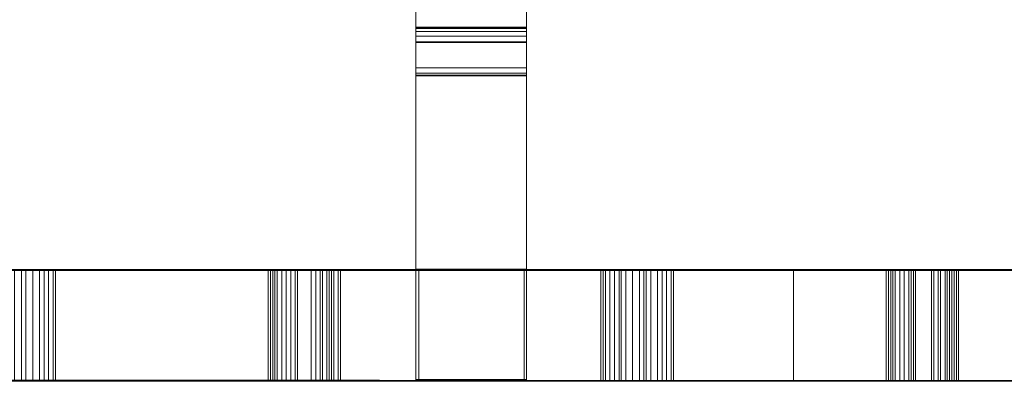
# Model space of a CAD drawing. Header units: millimetres. Extents: x -211 to 218, y -248 to 286.
# Tile 11 of 214: x -154 to -101, y -248 to -229. Entities that reach past the tile are written whole.
import ezdxf

# ---------------------------------------------------------------- set-up
doc = ezdxf.new("R2010")
doc.units = ezdxf.units.MM
doc.header["$LTSCALE"] = 25.4
doc.layers.add('None', color=7, linetype='Continuous', lineweight=9)

msp = doc.modelspace()

# ---------------------------------------------------------------- linework, layer by layer
at = {"layer": 'None', "color": 7, "linetype": 'Continuous', "lineweight": 9}
for points, invisible_edges in [([(-210.111, -227.495, -415.48), (-209.927, -229.64, -415.091), (-115.275, -147.597, -7.923), (-115.459, -145.449, -8.313)], 10), ([(-82.373, -146.222, -15.848), (-82.426, -146.816, -15.717), (-177.281, -231.147, -422.376), (-177.214, -230.393, -422.544)], 10), ([(-82.373, -146.222, -15.848), (-177.214, -230.393, -422.544), (-177.133, -229.473, -422.748)], 9), ([(-177.133, -229.473, -422.748), (-177.026, -228.265, -423.016), (-82.373, -146.222, -15.848)], 10), ([(-82.426, -146.816, -15.717), (-82.628, -149.105, -15.208), (-177.281, -231.147, -422.376)], 10), ([(-115.094, -148.289, -7.826), (-115.275, -147.597, -7.923), (-209.927, -229.64, -415.091), (-209.743, -230.342, -414.992)], 10), ([(-209.743, -230.342, -414.992), (-209.183, -232.48, -414.692), (-114.53, -150.438, -7.524), (-115.094, -148.289, -7.826)], 10), ([(-82.628, -149.105, -15.208), (-82.753, -149.564, -15.087), (-178.032, -233.918, -421.643), (-177.848, -233.238, -421.823)], 10), ([(-177.848, -233.238, -421.823), (-177.281, -231.147, -422.376), (-82.628, -149.105, -15.208)], 10), ([(-82.753, -149.564, -15.087), (-83.379, -151.876, -14.475), (-178.032, -233.918, -421.643)], 10), ([(-114.444, -150.629, -7.505), (-114.53, -150.438, -7.524), (-209.183, -232.48, -414.692)], 10), ([(-114.27, -151.012, -7.468), (-114.444, -150.629, -7.505), (-209.183, -232.48, -414.692), (-208.916, -233.07, -414.635)], 10), ([(-208.916, -233.07, -414.635), (-207.965, -235.169, -414.433), (-113.312, -153.127, -7.265), (-114.27, -151.012, -7.468)], 10), ([(-83.379, -151.876, -14.475), (-83.428, -151.977, -14.444), (-179.256, -236.494, -420.84), (-178.992, -235.938, -421.013)], 10), ([(-179.256, -236.494, -420.84), (-83.428, -151.977, -14.444), (-83.55, -152.235, -14.363)], 9), ([(-83.55, -152.235, -14.363), (-84.603, -154.452, -13.672), (-179.256, -236.494, -420.84)], 10), ([(-178.992, -235.938, -421.013), (-178.032, -233.918, -421.643), (-83.379, -151.876, -14.475)], 10), ([(-113.025, -153.553, -7.246), (-113.312, -153.127, -7.265), (-207.965, -235.169, -414.433), (-207.664, -235.616, -414.413)], 10), ([(-207.664, -235.616, -414.413), (-206.31, -237.625, -414.323), (-111.658, -155.583, -7.155), (-113.025, -153.553, -7.246)], 10), ([(-84.603, -154.452, -13.672), (-86.263, -156.755, -12.822), (-180.916, -238.797, -419.99), (-180.624, -238.392, -420.139)], 10), ([(-180.624, -238.392, -420.139), (-179.256, -236.494, -420.84), (-84.603, -154.452, -13.672)], 10), ([(-111.396, -155.859, -7.16), (-111.658, -155.583, -7.155), (-206.31, -237.625, -414.323), (-206.027, -237.923, -414.329)], 10), ([(-206.027, -237.923, -414.329), (-204.27, -239.773, -414.364), (-109.617, -157.731, -7.196), (-111.396, -155.859, -7.16)], 10), ([(-86.504, -156.985, -12.719), (-88.309, -158.715, -11.951), (-182.961, -240.757, -419.12), (-182.694, -240.501, -419.233)], 10), ([(-182.694, -240.501, -419.233), (-181.208, -239.077, -419.866), (-86.504, -156.985, -12.719)], 10), ([(-181.208, -239.077, -419.866), (-180.916, -238.797, -419.99), (-86.263, -156.755, -12.822), (-86.504, -156.985, -12.719)], 10), ([(-109.617, -157.731, -7.196), (-204.27, -239.773, -414.364), (-201.905, -241.549, -414.556), (-107.252, -159.506, -7.388)], 5), ([(-182.961, -240.757, -419.12), (-88.309, -158.715, -11.951), (-93.325, -162.894, -28.047)], 11), ([(-107.144, -159.562, -7.402), (-107.252, -159.506, -7.388), (-201.905, -241.549, -414.556), (-201.757, -241.625, -414.575)], 10), ([(-106.344, -159.974, -7.505), (-107.144, -159.562, -7.402), (-201.757, -241.625, -414.575)], 10), ([(-201.757, -241.625, -414.575), (-199.288, -242.897, -414.893), (-104.635, -160.855, -7.725), (-106.344, -159.974, -7.505)], 10), ([(-104.611, -160.862, -7.729), (-104.635, -160.855, -7.725), (-199.288, -242.897, -414.893)], 10), ([(-101.877, -161.725, -8.191), (-104.611, -160.862, -7.729), (-199.288, -242.897, -414.893)], 10), ([(-199.288, -242.897, -414.893), (-196.498, -243.778, -415.364), (-101.845, -161.735, -8.196), (-101.877, -161.725, -8.191)], 10), ([(-99.325, -162.387, -10.319), (-101.845, -161.735, -8.196), (-196.498, -243.778, -415.364)], 11), ([(-196.498, -243.778, -415.364), (-196.472, -243.781, -415.369), (-99.325, -162.387, -10.319)], 10), ([(-196.472, -243.781, -415.369), (-193.62, -244.164, -415.955), (-99.325, -162.387, -10.319)], 10), ([(-99.325, -164.706, -23.367), (-99.325, -162.387, -10.319), (-193.62, -244.164, -415.955)], 10), ([(-93.325, -162.894, -28.047), (-185.33, -242.314, -418.255), (-182.961, -240.757, -419.12)], 9), ([(-93.325, -162.894, -28.047), (-94.583, -163.657, -27.887), (-185.33, -242.314, -418.255)], 10), ([(-94.583, -163.657, -27.887), (-97.336, -164.879, -27.629), (-187.95, -243.42, -417.423), (-187.826, -243.368, -417.463)], 10), ([(-187.826, -243.368, -417.463), (-185.33, -242.314, -418.255), (-94.583, -163.657, -27.887)], 10), ([(-193.62, -244.164, -415.955), (-190.741, -244.043, -416.649), (-99.325, -164.706, -23.367)], 10), ([(-99.325, -165.442, -27.51), (-99.325, -164.706, -23.367), (-190.741, -244.043, -416.649)], 10), ([(-190.686, -244.031, -416.664), (-97.336, -164.879, -27.629), (-99.325, -165.442, -27.51)], 9), ([(-190.686, -244.031, -416.664), (-189.595, -243.788, -416.967), (-97.336, -164.879, -27.629)], 10), ([(-189.595, -243.788, -416.967), (-187.95, -243.42, -417.423), (-97.336, -164.879, -27.629)], 10), ([(-99.325, -165.442, -27.51), (-190.741, -244.043, -416.649), (-190.686, -244.031, -416.664)], 9), ([(-132.762, -226.736, 4.536), (-132.762, -231.28, 11.069), (-132.762, -212.996, 12.741)], 10), ([(-132.762, -212.996, 12.741), (-132.762, -242.248, 26.168), (-132.762, -218.7, 25.388)], 9), ([(-132.762, -231.28, 11.069), (-132.762, -231.582, 11.124), (-132.762, -242.248, 26.168), (-132.762, -212.996, 12.741)], 14), ([(-126.762, -212.996, 12.741), (-126.762, -231.28, 11.069), (-126.762, -226.736, 4.536)], 9), ([(-126.762, -212.996, 12.741), (-126.762, -242.248, 26.168), (-126.762, -231.582, 11.124), (-126.762, -231.28, 11.069)], 11), ([(-126.762, -218.7, 25.388), (-126.762, -242.248, 26.168), (-126.762, -212.996, 12.741)], 10), ([(-132.762, -229.88, 4.47), (-132.762, -229.092, 5.287), (-132.762, -229.142, 4.982), (-132.762, -229.314, 4.713)], 9), ([(-132.762, -229.88, 4.47), (-132.762, -229.164, 5.596), (-132.762, -229.092, 5.287)], 9), ([(-132.762, -229.88, 4.47), (-132.762, -231.677, 10.742), (-132.762, -229.164, 5.596)], 9), ([(-132.762, -229.314, 4.713), (-132.762, -229.571, 4.534), (-132.762, -229.88, 4.47)], 8), ([(-126.762, -229.314, 4.713), (-126.762, -229.142, 4.982), (-126.762, -229.092, 5.287), (-126.762, -229.88, 4.47)], 12), ([(-126.762, -229.092, 5.287), (-126.762, -229.164, 5.596), (-126.762, -229.88, 4.47)], 10), ([(-126.762, -229.164, 5.596), (-126.762, -231.677, 10.742), (-126.762, -229.88, 4.47)], 10), ([(-126.762, -229.88, 4.47), (-126.762, -229.571, 4.534), (-126.762, -229.314, 4.713)], 8), ([(-132.762, -229.88, 4.47), (-132.762, -229.914, 4.47), (-132.762, -231.677, 10.742)], 10), ([(-132.762, -229.914, 4.47), (-132.762, -242.194, 5.838), (-132.762, -231.677, 10.742)], 10), ([(-126.762, -231.677, 10.742), (-126.762, -229.914, 4.47), (-126.762, -229.88, 4.47)], 9), ([(-126.762, -231.677, 10.742), (-126.762, -242.194, 5.838), (-126.762, -229.914, 4.47)], 9), ([(-132.762, -231.582, 11.124), (-132.762, -231.722, 10.854), (-132.762, -242.236, 21.375), (-132.762, -242.248, 26.168)], 10), ([(-126.762, -242.248, 26.168), (-126.762, -242.236, 21.375), (-126.762, -231.722, 10.854), (-126.762, -231.582, 11.124)], 10), ([(-132.762, -231.722, 10.854), (-132.762, -231.677, 10.742), (-132.762, -242.194, 5.838), (-132.762, -242.209, 11.444)], 10), ([(-132.762, -242.209, 11.444), (-132.762, -242.236, 21.375), (-132.762, -231.722, 10.854)], 11), ([(-126.762, -242.209, 11.444), (-126.762, -242.194, 5.838), (-126.762, -231.677, 10.742), (-126.762, -231.722, 10.854)], 10), ([(-126.762, -231.722, 10.854), (-126.762, -242.236, 21.375), (-126.762, -242.209, 11.444)], 11), ([(-153.843, -242.23, 18.406), (-154.455, -242.23, 18.406), (-158.253, -242.209, 26.277), (-146.496, -242.209, 26.248)], 10), ([(-146.496, -242.209, 26.248), (-158.253, -242.209, 26.277), (-158.253, -248.209, 26.293), (-146.496, -248.209, 26.263)], 10), ([(-154.271, -242.24, 14.426), (-154.087, -242.241, 14.365), (-152.618, -242.263, 5.916), (-158.253, -242.262, 5.967)], 10), ([(-158.253, -242.262, 5.967), (-152.618, -242.263, 5.916), (-152.618, -248.263, 5.932), (-158.253, -248.262, 5.983)], 8), ([(-154.271, -248.24, 14.442), (-154.087, -248.24, 14.381), (-154.087, -242.241, 14.365), (-154.271, -242.24, 14.426)], 8), ([(-152.618, -242.263, 5.916), (-154.087, -242.241, 14.365), (-153.965, -242.24, 14.426)], 9), ([(-153.965, -242.24, 14.426), (-154.087, -242.241, 14.365), (-154.087, -248.24, 14.381), (-153.965, -248.24, 14.442)], 8), ([(-146.496, -242.24, 14.426), (-153.965, -242.24, 14.426), (-153.843, -242.24, 14.488), (-153.475, -242.24, 14.61)], 9), ([(-153.965, -242.24, 14.426), (-146.496, -242.24, 14.426), (-146.496, -242.263, 5.898), (-152.618, -242.263, 5.916)], 11), ([(-153.965, -248.24, 14.442), (-153.843, -248.24, 14.503), (-153.843, -242.24, 14.488), (-153.965, -242.24, 14.426)], 8), ([(-153.475, -242.23, 18.283), (-153.843, -242.23, 18.406), (-146.496, -242.209, 26.248)], 10), ([(-146.496, -242.209, 26.248), (-153.108, -242.231, 18.161), (-153.475, -242.23, 18.283)], 9), ([(-153.475, -242.24, 14.61), (-153.108, -242.24, 14.732), (-146.496, -242.24, 14.426)], 10), ([(-152.863, -242.231, 17.916), (-153.108, -242.231, 18.161), (-146.496, -242.209, 26.248)], 10), ([(-146.496, -242.24, 14.426), (-153.108, -242.24, 14.732), (-152.618, -242.238, 15.222)], 9), ([(-146.496, -242.209, 26.248), (-152.618, -242.232, 17.671), (-152.863, -242.231, 17.916)], 9), ([(-152.373, -242.233, 17.304), (-152.618, -242.232, 17.671), (-146.496, -242.209, 26.248)], 10), ([(-152.618, -242.238, 15.222), (-152.373, -242.237, 15.59), (-146.496, -242.24, 14.426)], 10), ([(-146.496, -248.263, 5.914), (-152.618, -248.263, 5.932), (-152.618, -242.263, 5.916), (-146.496, -242.263, 5.898)], 8), ([(-146.496, -242.209, 26.248), (-146.496, -242.24, 14.426), (-152.251, -242.233, 17.059), (-152.373, -242.233, 17.304)], 11), ([(-152.373, -242.237, 15.59), (-152.251, -242.236, 15.957), (-146.496, -242.24, 14.426)], 10), ([(-152.251, -242.236, 15.957), (-152.251, -242.233, 17.059), (-146.496, -242.24, 14.426)], 10), ([(-146.496, -242.209, 26.248), (-139.761, -242.231, 18.161), (-140.006, -242.231, 17.916)], 9), ([(-146.496, -242.209, 26.248), (-140.496, -242.233, 17.304), (-140.619, -242.234, 16.936)], 9), ([(-140.006, -242.231, 17.916), (-140.251, -242.232, 17.671), (-146.496, -242.209, 26.248)], 10), ([(-146.496, -242.209, 26.248), (-139.149, -242.23, 18.406), (-139.517, -242.23, 18.283)], 9), ([(-140.251, -242.232, 17.671), (-140.496, -242.233, 17.304), (-146.496, -242.209, 26.248)], 10), ([(-146.496, -242.209, 26.248), (-134.71, -242.209, 26.219), (-138.415, -242.23, 18.406), (-139.149, -242.23, 18.406)], 10), ([(-139.517, -242.23, 18.283), (-139.761, -242.231, 18.161), (-146.496, -242.209, 26.248)], 10), ([(-140.619, -242.234, 16.936), (-140.741, -242.234, 16.691), (-146.496, -242.24, 14.426), (-146.496, -242.209, 26.248)], 14), ([(-146.496, -248.209, 26.263), (-134.71, -248.209, 26.234), (-134.71, -242.209, 26.219), (-146.496, -242.209, 26.248)], 10), ([(-146.496, -242.24, 14.426), (-140.741, -242.234, 16.691), (-140.741, -242.235, 16.324)], 9), ([(-146.496, -242.24, 14.426), (-140.741, -242.235, 16.324), (-140.619, -242.237, 15.834)], 9), ([(-140.619, -242.237, 15.834), (-140.496, -242.237, 15.59), (-140.374, -242.238, 15.222), (-146.496, -242.24, 14.426)], 12), ([(-146.496, -242.24, 14.426), (-140.374, -242.238, 15.222), (-140.006, -242.239, 14.977), (-139.517, -242.24, 14.61)], 9), ([(-134.71, -242.24, 14.426), (-146.496, -242.24, 14.426), (-139.272, -242.24, 14.488), (-138.17, -242.24, 14.488)], 11), ([(-139.517, -242.24, 14.61), (-139.272, -242.24, 14.488), (-146.496, -242.24, 14.426)], 10), ([(-146.496, -242.263, 5.898), (-146.496, -242.24, 14.426), (-134.71, -242.24, 14.426), (-134.71, -242.263, 5.862)], 7), ([(-134.71, -248.263, 5.878), (-146.496, -248.263, 5.914), (-146.496, -242.263, 5.898), (-134.71, -242.263, 5.862)], 10), ([(-137.925, -242.23, 18.283), (-138.415, -242.23, 18.406), (-134.71, -242.209, 26.219)], 10), ([(-134.71, -242.24, 14.426), (-138.17, -242.24, 14.488), (-137.803, -242.24, 14.61)], 9), ([(-137.558, -242.231, 18.038), (-137.925, -242.23, 18.283), (-134.71, -242.209, 26.219)], 10), ([(-134.71, -242.24, 14.426), (-137.803, -242.24, 14.61), (-137.435, -242.239, 14.855)], 9), ([(-137.313, -242.232, 17.794), (-137.558, -242.231, 18.038), (-134.71, -242.209, 26.219)], 10), ([(-134.71, -242.24, 14.426), (-137.435, -242.239, 14.855), (-137.19, -242.239, 15.1)], 9), ([(-134.71, -242.209, 26.219), (-136.823, -242.233, 17.181), (-137.313, -242.232, 17.794)], 11), ([(-136.823, -242.233, 17.181), (-137.19, -242.232, 17.549), (-137.313, -242.232, 17.794)], 8), ([(-137.19, -242.239, 15.1), (-136.945, -242.238, 15.467), (-134.71, -242.24, 14.426)], 10), ([(-136.945, -242.238, 15.467), (-136.823, -242.237, 15.834), (-134.71, -242.24, 14.426)], 10), ([(-136.823, -242.237, 15.834), (-136.823, -242.233, 17.181), (-134.71, -242.209, 26.219), (-134.71, -242.24, 14.426)], 14), ([(-126.898, -242.222, 21.344), (-132.598, -242.222, 21.344), (-134.71, -242.209, 26.219), (-124.82, -242.21, 26.194)], 10), ([(-132.598, -242.222, 21.344), (-132.598, -242.24, 14.426), (-134.71, -242.24, 14.426), (-134.71, -242.209, 26.219)], 14), ([(-124.82, -242.21, 26.194), (-134.71, -242.209, 26.219), (-134.71, -248.209, 26.234), (-124.82, -248.21, 26.21)], 10), ([(-134.71, -242.263, 5.862), (-134.71, -242.24, 14.426), (-132.598, -242.24, 14.426), (-132.598, -242.248, 11.427)], 11), ([(-124.82, -242.263, 5.832), (-134.71, -242.263, 5.862), (-132.598, -242.248, 11.427), (-126.898, -242.248, 11.427)], 10), ([(-134.71, -242.263, 5.862), (-124.82, -242.263, 5.832), (-124.82, -248.263, 5.848), (-134.71, -248.263, 5.878)], 10), ([(-132.762, -242.209, 11.444), (-132.762, -248.167, 11.429), (-132.762, -248.194, 21.36), (-132.762, -242.236, 21.375)], 8), ([(-132.598, -242.24, 14.426), (-132.598, -242.222, 21.344), (-132.598, -248.222, 21.36), (-132.598, -248.24, 14.442)], 8), ([(-132.598, -248.24, 14.442), (-132.598, -248.248, 11.442), (-132.598, -242.248, 11.427), (-132.598, -242.24, 14.426)], 8), ([(-124.82, -242.21, 26.194), (-124.82, -242.24, 14.426), (-126.898, -242.24, 14.426), (-126.898, -242.222, 21.344)], 11), ([(-126.898, -248.24, 14.442), (-126.898, -248.222, 21.36), (-126.898, -242.222, 21.344), (-126.898, -242.24, 14.426)], 8), ([(-126.898, -242.248, 11.427), (-126.898, -242.24, 14.426), (-124.82, -242.24, 14.426), (-124.82, -242.263, 5.832)], 14), ([(-126.898, -242.24, 14.426), (-126.898, -242.248, 11.427), (-126.898, -248.248, 11.442), (-126.898, -248.24, 14.442)], 8), ([(-126.762, -242.236, 21.375), (-126.762, -248.194, 21.36), (-126.762, -248.167, 11.429), (-126.762, -242.209, 11.444)], 8), ([(-124.82, -242.21, 26.194), (-121.762, -242.231, 18.161), (-122.007, -242.231, 17.916)], 9), ([(-120.416, -242.23, 18.406), (-121.028, -242.23, 18.406), (-124.82, -242.21, 26.194), (-113.069, -242.21, 26.165)], 10), ([(-122.007, -242.231, 17.916), (-122.252, -242.232, 17.671), (-124.82, -242.21, 26.194)], 10), ([(-121.028, -242.23, 18.406), (-121.762, -242.231, 18.161), (-124.82, -242.21, 26.194)], 10), ([(-124.82, -242.24, 14.426), (-124.82, -242.21, 26.194), (-122.742, -242.234, 16.814), (-122.742, -242.236, 15.957)], 11), ([(-122.252, -242.232, 17.671), (-122.497, -242.233, 17.181), (-122.619, -242.233, 17.059), (-124.82, -242.21, 26.194)], 12), ([(-122.619, -242.233, 17.059), (-122.619, -242.234, 16.814), (-122.742, -242.234, 16.814), (-124.82, -242.21, 26.194)], 12), ([(-124.82, -248.21, 26.21), (-113.069, -248.21, 26.181), (-113.069, -242.21, 26.165), (-124.82, -242.21, 26.194)], 10), ([(-124.82, -242.24, 14.426), (-122.742, -242.236, 15.957), (-122.497, -242.237, 15.59), (-122.252, -242.239, 15.1)], 9), ([(-124.82, -242.24, 14.426), (-122.252, -242.239, 15.1), (-121.762, -242.24, 14.732), (-121.64, -242.24, 14.61)], 9), ([(-113.069, -242.263, 5.796), (-124.82, -242.263, 5.832), (-120.66, -242.241, 14.365), (-120.477, -242.24, 14.426)], 10), ([(-124.82, -242.263, 5.832), (-124.82, -242.24, 14.426), (-120.844, -242.24, 14.426), (-120.66, -242.241, 14.365)], 11), ([(-121.64, -242.24, 14.61), (-121.395, -242.24, 14.488), (-124.82, -242.24, 14.426)], 10), ([(-121.395, -242.24, 14.488), (-121.028, -242.24, 14.488), (-120.844, -242.24, 14.426), (-124.82, -242.24, 14.426)], 12), ([(-124.82, -242.263, 5.832), (-113.069, -242.263, 5.796), (-113.069, -248.263, 5.812), (-124.82, -248.263, 5.848)], 10), ([(-120.844, -242.24, 14.426), (-121.028, -242.24, 14.488), (-121.028, -248.24, 14.503), (-120.844, -248.24, 14.442)], 8), ([(-120.844, -248.24, 14.442), (-120.66, -248.24, 14.381), (-120.66, -242.241, 14.365), (-120.844, -242.24, 14.426)], 8), ([(-120.477, -242.24, 14.426), (-120.66, -242.241, 14.365), (-120.66, -248.24, 14.381), (-120.477, -248.24, 14.442)], 8), ([(-113.069, -242.24, 14.426), (-120.477, -242.24, 14.426), (-120.293, -242.24, 14.488)], 9), ([(-120.477, -242.24, 14.426), (-113.069, -242.24, 14.426), (-113.069, -242.263, 5.796)], 11), ([(-120.477, -248.24, 14.442), (-120.293, -248.24, 14.503), (-120.293, -242.24, 14.488), (-120.477, -242.24, 14.426)], 8), ([(-120.048, -242.23, 18.283), (-120.416, -242.23, 18.406), (-113.069, -242.21, 26.165)], 10), ([(-120.293, -242.24, 14.488), (-120.048, -242.24, 14.61), (-119.681, -242.24, 14.732), (-113.069, -242.24, 14.426)], 12), ([(-113.069, -242.21, 26.165), (-119.681, -242.231, 18.161), (-120.048, -242.23, 18.283)], 9), ([(-119.436, -242.231, 17.916), (-119.681, -242.231, 18.161), (-113.069, -242.21, 26.165)], 10), ([(-113.069, -242.24, 14.426), (-119.681, -242.24, 14.732), (-119.191, -242.238, 15.222)], 9), ([(-113.069, -242.21, 26.165), (-119.191, -242.232, 17.671), (-119.436, -242.231, 17.916)], 9), ([(-118.946, -242.233, 17.304), (-119.191, -242.232, 17.671), (-113.069, -242.21, 26.165)], 10), ([(-119.191, -242.238, 15.222), (-118.946, -242.237, 15.59), (-113.069, -242.24, 14.426)], 10), ([(-113.069, -242.21, 26.165), (-113.069, -242.24, 14.426), (-118.823, -242.233, 17.059), (-118.946, -242.233, 17.304)], 11), ([(-118.946, -242.237, 15.59), (-118.823, -242.236, 15.957), (-113.069, -242.24, 14.426)], 10), ([(-118.823, -242.236, 15.957), (-118.823, -242.233, 17.059), (-113.069, -242.24, 14.426)], 10), ([(-113.069, -242.21, 26.165), (-106.334, -242.231, 18.161), (-106.579, -242.231, 17.916)], 9), ([(-113.069, -242.21, 26.165), (-107.069, -242.233, 17.304), (-107.191, -242.234, 16.936)], 9), ([(-106.579, -242.231, 17.916), (-106.824, -242.232, 17.671), (-113.069, -242.21, 26.165)], 10), ([(-106.824, -242.232, 17.671), (-107.069, -242.233, 17.304), (-113.069, -242.21, 26.165)], 10), ([(-113.069, -242.21, 26.165), (-105.722, -242.23, 18.406), (-105.967, -242.23, 18.283), (-106.334, -242.231, 18.161)], 9), ([(-107.191, -242.234, 16.936), (-107.314, -242.234, 16.691), (-113.069, -242.24, 14.426), (-113.069, -242.21, 26.165)], 14), ([(-113.069, -242.21, 26.165), (-101.28, -242.21, 26.136), (-104.865, -242.23, 18.406), (-105.722, -242.23, 18.406)], 10), ([(-101.28, -242.21, 26.136), (-113.069, -242.21, 26.165), (-113.069, -248.21, 26.181), (-101.28, -248.21, 26.151)], 10), ([(-113.069, -242.24, 14.426), (-107.314, -242.234, 16.691), (-107.314, -242.235, 16.324)], 9), ([(-113.069, -242.24, 14.426), (-107.314, -242.235, 16.324), (-107.191, -242.237, 15.834)], 9), ([(-107.191, -242.237, 15.834), (-107.069, -242.237, 15.59), (-106.946, -242.238, 15.222), (-113.069, -242.24, 14.426)], 12), ([(-113.069, -242.24, 14.426), (-106.946, -242.238, 15.222), (-106.579, -242.239, 14.977), (-106.089, -242.24, 14.61)], 9), ([(-101.28, -242.24, 14.426), (-113.069, -242.24, 14.426), (-105.844, -242.24, 14.488), (-104.743, -242.24, 14.488)], 11), ([(-106.089, -242.24, 14.61), (-105.844, -242.24, 14.488), (-113.069, -242.24, 14.426)], 10), ([(-113.069, -242.24, 14.426), (-101.28, -242.24, 14.426), (-101.28, -242.263, 5.726), (-112.334, -242.263, 5.794)], 11), ([(-112.334, -242.263, 5.794), (-113.069, -242.263, 5.796), (-113.069, -242.24, 14.426)], 10), ([(-113.069, -242.263, 5.796), (-112.334, -242.263, 5.794), (-112.334, -248.263, 5.81), (-113.069, -248.263, 5.812)], 8), ([(-101.28, -248.263, 5.741), (-112.334, -248.263, 5.81), (-112.334, -242.263, 5.794), (-101.28, -242.263, 5.726)], 8), ([(-104.498, -242.23, 18.283), (-104.865, -242.23, 18.406), (-101.28, -242.21, 26.136)], 10), ([(-101.28, -242.24, 14.426), (-104.743, -242.24, 14.488), (-104.375, -242.24, 14.61)], 9), ([(-104.13, -242.231, 18.038), (-104.498, -242.23, 18.283), (-101.28, -242.21, 26.136)], 10), ([(-101.28, -242.24, 14.426), (-104.375, -242.24, 14.61), (-104.008, -242.239, 14.855)], 9), ([(-103.885, -242.232, 17.794), (-104.13, -242.231, 18.038), (-101.28, -242.21, 26.136)], 10), ([(-101.28, -242.24, 14.426), (-104.008, -242.239, 14.855), (-103.763, -242.239, 15.1)], 9), ([(-101.28, -242.21, 26.136), (-103.64, -242.232, 17.549), (-103.885, -242.232, 17.794)], 9), ([(-103.763, -242.239, 15.1), (-103.518, -242.238, 15.467), (-101.28, -242.24, 14.426)], 10), ([(-101.28, -242.21, 26.136), (-103.395, -242.233, 17.181), (-103.64, -242.232, 17.549)], 11), ([(-103.395, -242.233, 17.181), (-103.518, -242.233, 17.304), (-103.64, -242.232, 17.549)], 8), ([(-103.518, -242.238, 15.467), (-103.395, -242.237, 15.834), (-101.28, -242.24, 14.426)], 10), ([(-103.395, -242.237, 15.834), (-103.395, -242.233, 17.181), (-101.28, -242.21, 26.136), (-101.28, -242.24, 14.426)], 14), ([(-101.28, -242.21, 26.136), (-91.39, -242.21, 26.111), (-93.465, -242.222, 21.344), (-99.165, -242.222, 21.344)], 10), ([(-99.165, -242.222, 21.344), (-99.165, -242.24, 14.426), (-101.28, -242.24, 14.426), (-101.28, -242.21, 26.136)], 14), ([(-101.28, -248.21, 26.151), (-91.39, -248.21, 26.127), (-91.39, -242.21, 26.111), (-101.28, -242.21, 26.136)], 10), ([(-101.28, -242.263, 5.726), (-101.28, -242.24, 14.426), (-99.165, -242.24, 14.426), (-99.165, -242.248, 11.427)], 11), ([(-99.165, -242.248, 11.427), (-93.465, -242.248, 11.427), (-91.39, -242.263, 5.664), (-101.28, -242.263, 5.726)], 10), ([(-91.39, -248.263, 5.68), (-101.28, -248.263, 5.741), (-101.28, -242.263, 5.726), (-91.39, -242.263, 5.664)], 10), ([(-146.496, -248.209, 26.263), (-158.253, -248.209, 26.293), (-154.455, -248.23, 18.421), (-153.843, -248.23, 18.421)], 10), ([(-158.253, -248.262, 5.983), (-152.618, -248.263, 5.932), (-154.087, -248.24, 14.381), (-154.271, -248.24, 14.442)], 10), ([(-153.965, -248.24, 14.442), (-154.087, -248.24, 14.381), (-152.618, -248.263, 5.932)], 10), ([(-152.618, -248.263, 5.932), (-146.496, -248.263, 5.914), (-146.496, -248.24, 14.442), (-153.965, -248.24, 14.442)], 14), ([(-153.475, -248.24, 14.626), (-153.843, -248.24, 14.503), (-153.965, -248.24, 14.442), (-146.496, -248.24, 14.442)], 12), ([(-146.496, -248.209, 26.263), (-153.843, -248.23, 18.421), (-153.475, -248.23, 18.299)], 9), ([(-153.475, -248.23, 18.299), (-153.108, -248.231, 18.177), (-146.496, -248.209, 26.263)], 10), ([(-146.496, -248.24, 14.442), (-153.108, -248.24, 14.748), (-153.475, -248.24, 14.626)], 9), ([(-146.496, -248.209, 26.263), (-153.108, -248.231, 18.177), (-152.863, -248.231, 17.932)], 9), ([(-152.618, -248.238, 15.238), (-153.108, -248.24, 14.748), (-146.496, -248.24, 14.442)], 10), ([(-152.863, -248.231, 17.932), (-152.618, -248.232, 17.687), (-146.496, -248.209, 26.263)], 10), ([(-146.496, -248.209, 26.263), (-152.618, -248.232, 17.687), (-152.373, -248.233, 17.319)], 9), ([(-146.496, -248.24, 14.442), (-152.373, -248.237, 15.605), (-152.618, -248.238, 15.238)], 9), ([(-152.373, -248.233, 17.319), (-152.251, -248.233, 17.075), (-146.496, -248.24, 14.442), (-146.496, -248.209, 26.263)], 14), ([(-146.496, -248.24, 14.442), (-152.251, -248.236, 15.973), (-152.373, -248.237, 15.605)], 9), ([(-146.496, -248.24, 14.442), (-152.251, -248.233, 17.075), (-152.251, -248.236, 15.973)], 9), ([(-146.496, -248.209, 26.263), (-140.251, -248.232, 17.687), (-140.006, -248.231, 17.932)], 9), ([(-134.71, -248.209, 26.234), (-146.496, -248.209, 26.263), (-139.149, -248.23, 18.421), (-138.415, -248.23, 18.421)], 10), ([(-146.496, -248.209, 26.263), (-139.761, -248.231, 18.177), (-139.517, -248.23, 18.299)], 9), ([(-146.496, -248.209, 26.263), (-140.496, -248.233, 17.319), (-140.251, -248.232, 17.687)], 9), ([(-146.496, -248.209, 26.263), (-146.496, -248.24, 14.442), (-140.741, -248.234, 16.707), (-140.619, -248.234, 16.952)], 11), ([(-139.517, -248.23, 18.299), (-139.149, -248.23, 18.421), (-146.496, -248.209, 26.263)], 10), ([(-140.619, -248.234, 16.952), (-140.496, -248.233, 17.319), (-146.496, -248.209, 26.263)], 10), ([(-140.006, -248.231, 17.932), (-139.761, -248.231, 18.177), (-146.496, -248.209, 26.263)], 10), ([(-140.741, -248.235, 16.34), (-140.741, -248.234, 16.707), (-146.496, -248.24, 14.442)], 10), ([(-140.619, -248.237, 15.85), (-140.741, -248.235, 16.34), (-146.496, -248.24, 14.442)], 10), ([(-146.496, -248.24, 14.442), (-140.374, -248.238, 15.238), (-140.496, -248.237, 15.605), (-140.619, -248.237, 15.85)], 9), ([(-139.517, -248.24, 14.626), (-140.006, -248.239, 14.993), (-140.374, -248.238, 15.238), (-146.496, -248.24, 14.442)], 12), ([(-146.496, -248.24, 14.442), (-139.272, -248.24, 14.503), (-139.517, -248.24, 14.626)], 9), ([(-146.496, -248.24, 14.442), (-134.71, -248.24, 14.442), (-138.17, -248.24, 14.503), (-139.272, -248.24, 14.503)], 11), ([(-134.71, -248.263, 5.878), (-134.71, -248.24, 14.442), (-146.496, -248.24, 14.442), (-146.496, -248.263, 5.914)], 7), ([(-138.415, -248.23, 18.421), (-137.925, -248.23, 18.299), (-134.71, -248.209, 26.234)], 10), ([(-137.803, -248.24, 14.626), (-138.17, -248.24, 14.503), (-134.71, -248.24, 14.442)], 10), ([(-134.71, -248.209, 26.234), (-137.925, -248.23, 18.299), (-137.558, -248.231, 18.054)], 9), ([(-137.435, -248.239, 14.871), (-137.803, -248.24, 14.626), (-134.71, -248.24, 14.442)], 10), ([(-137.558, -248.231, 18.054), (-137.313, -248.232, 17.809), (-134.71, -248.209, 26.234)], 10), ([(-137.19, -248.239, 15.116), (-137.435, -248.239, 14.871), (-134.71, -248.24, 14.442)], 10), ([(-137.313, -248.232, 17.809), (-137.19, -248.232, 17.564), (-136.823, -248.233, 17.197), (-134.71, -248.209, 26.234)], 12), ([(-134.71, -248.24, 14.442), (-136.945, -248.238, 15.483), (-137.19, -248.239, 15.116)], 9), ([(-134.71, -248.24, 14.442), (-136.823, -248.237, 15.85), (-136.945, -248.238, 15.483)], 9), ([(-134.71, -248.24, 14.442), (-134.71, -248.209, 26.234), (-136.823, -248.233, 17.197), (-136.823, -248.237, 15.85)], 11), ([(-124.82, -248.21, 26.21), (-134.71, -248.209, 26.234), (-132.598, -248.222, 21.36), (-126.898, -248.222, 21.36)], 10), ([(-134.71, -248.209, 26.234), (-134.71, -248.24, 14.442), (-132.598, -248.24, 14.442), (-132.598, -248.222, 21.36)], 11), ([(-132.598, -248.248, 11.442), (-132.598, -248.24, 14.442), (-134.71, -248.24, 14.442), (-134.71, -248.263, 5.878)], 14), ([(-126.898, -248.248, 11.442), (-132.598, -248.248, 11.442), (-134.71, -248.263, 5.878), (-124.82, -248.263, 5.848)], 10), ([(-126.898, -248.222, 21.36), (-126.898, -248.24, 14.442), (-124.82, -248.24, 14.442), (-124.82, -248.21, 26.21)], 14), ([(-124.82, -248.263, 5.848), (-124.82, -248.24, 14.442), (-126.898, -248.24, 14.442), (-126.898, -248.248, 11.442)], 11), ([(-113.069, -248.21, 26.181), (-124.82, -248.21, 26.21), (-121.028, -248.23, 18.421), (-120.416, -248.23, 18.421)], 10), ([(-124.82, -248.21, 26.21), (-121.762, -248.231, 18.177), (-121.028, -248.23, 18.421)], 9), ([(-124.82, -248.21, 26.21), (-122.252, -248.232, 17.687), (-122.007, -248.231, 17.932)], 9), ([(-124.82, -248.21, 26.21), (-122.619, -248.233, 17.075), (-122.497, -248.233, 17.197), (-122.252, -248.232, 17.687)], 9), ([(-122.007, -248.231, 17.932), (-121.762, -248.231, 18.177), (-124.82, -248.21, 26.21)], 10), ([(-124.82, -248.21, 26.21), (-122.742, -248.234, 16.83), (-122.619, -248.234, 16.83), (-122.619, -248.233, 17.075)], 9), ([(-122.742, -248.236, 15.973), (-122.742, -248.234, 16.83), (-124.82, -248.21, 26.21), (-124.82, -248.24, 14.442)], 14), ([(-122.252, -248.239, 15.116), (-122.497, -248.237, 15.605), (-122.742, -248.236, 15.973), (-124.82, -248.24, 14.442)], 12), ([(-121.64, -248.24, 14.626), (-121.762, -248.24, 14.748), (-122.252, -248.239, 15.116), (-124.82, -248.24, 14.442)], 12), ([(-120.477, -248.24, 14.442), (-120.66, -248.24, 14.381), (-124.82, -248.263, 5.848), (-113.069, -248.263, 5.812)], 10), ([(-124.82, -248.24, 14.442), (-121.395, -248.24, 14.503), (-121.64, -248.24, 14.626)], 9), ([(-124.82, -248.24, 14.442), (-120.844, -248.24, 14.442), (-121.028, -248.24, 14.503), (-121.395, -248.24, 14.503)], 9), ([(-120.66, -248.24, 14.381), (-120.844, -248.24, 14.442), (-124.82, -248.24, 14.442), (-124.82, -248.263, 5.848)], 14), ([(-113.069, -248.263, 5.812), (-113.069, -248.24, 14.442), (-120.477, -248.24, 14.442)], 11), ([(-120.293, -248.24, 14.503), (-120.477, -248.24, 14.442), (-113.069, -248.24, 14.442)], 10), ([(-113.069, -248.21, 26.181), (-120.416, -248.23, 18.421), (-120.048, -248.23, 18.299)], 9), ([(-113.069, -248.24, 14.442), (-119.681, -248.24, 14.748), (-120.048, -248.24, 14.626), (-120.293, -248.24, 14.503)], 9), ([(-120.048, -248.23, 18.299), (-119.681, -248.231, 18.177), (-113.069, -248.21, 26.181)], 10), ([(-113.069, -248.21, 26.181), (-119.681, -248.231, 18.177), (-119.436, -248.231, 17.932)], 9), ([(-119.191, -248.238, 15.238), (-119.681, -248.24, 14.748), (-113.069, -248.24, 14.442)], 10), ([(-119.436, -248.231, 17.932), (-119.191, -248.232, 17.687), (-113.069, -248.21, 26.181)], 10), ([(-113.069, -248.21, 26.181), (-119.191, -248.232, 17.687), (-118.946, -248.233, 17.319)], 9), ([(-113.069, -248.24, 14.442), (-118.946, -248.237, 15.605), (-119.191, -248.238, 15.238)], 9), ([(-118.946, -248.233, 17.319), (-118.823, -248.233, 17.075), (-113.069, -248.24, 14.442), (-113.069, -248.21, 26.181)], 14), ([(-113.069, -248.24, 14.442), (-118.823, -248.236, 15.973), (-118.946, -248.237, 15.605)], 9), ([(-113.069, -248.24, 14.442), (-118.823, -248.233, 17.075), (-118.823, -248.236, 15.973)], 9), ([(-113.069, -248.21, 26.181), (-106.824, -248.232, 17.687), (-106.579, -248.231, 17.932)], 9), ([(-113.069, -248.21, 26.181), (-107.069, -248.233, 17.319), (-106.824, -248.232, 17.687)], 9), ([(-113.069, -248.21, 26.181), (-113.069, -248.24, 14.442), (-107.314, -248.234, 16.707), (-107.191, -248.234, 16.952)], 11), ([(-107.191, -248.234, 16.952), (-107.069, -248.233, 17.319), (-113.069, -248.21, 26.181)], 10), ([(-101.28, -248.21, 26.151), (-113.069, -248.21, 26.181), (-105.722, -248.23, 18.421), (-104.865, -248.23, 18.421)], 10), ([(-106.579, -248.231, 17.932), (-106.334, -248.231, 18.177), (-113.069, -248.21, 26.181)], 10), ([(-106.334, -248.231, 18.177), (-105.967, -248.23, 18.299), (-105.722, -248.23, 18.421), (-113.069, -248.21, 26.181)], 12), ([(-107.314, -248.235, 16.34), (-107.314, -248.234, 16.707), (-113.069, -248.24, 14.442)], 10), ([(-107.191, -248.237, 15.85), (-107.314, -248.235, 16.34), (-113.069, -248.24, 14.442)], 10), ([(-113.069, -248.24, 14.442), (-106.946, -248.238, 15.238), (-107.069, -248.237, 15.605), (-107.191, -248.237, 15.85)], 9), ([(-106.089, -248.24, 14.626), (-106.579, -248.239, 14.993), (-106.946, -248.238, 15.238), (-113.069, -248.24, 14.442)], 12), ([(-113.069, -248.24, 14.442), (-113.069, -248.263, 5.812), (-112.334, -248.263, 5.81)], 9), ([(-113.069, -248.24, 14.442), (-105.844, -248.24, 14.503), (-106.089, -248.24, 14.626)], 9), ([(-113.069, -248.24, 14.442), (-101.28, -248.24, 14.442), (-104.743, -248.24, 14.503), (-105.844, -248.24, 14.503)], 11), ([(-112.334, -248.263, 5.81), (-101.28, -248.263, 5.741), (-101.28, -248.24, 14.442), (-113.069, -248.24, 14.442)], 14), ([(-101.28, -248.21, 26.151), (-104.865, -248.23, 18.421), (-104.498, -248.23, 18.299)], 9), ([(-104.375, -248.24, 14.626), (-104.743, -248.24, 14.503), (-101.28, -248.24, 14.442)], 10), ([(-101.28, -248.21, 26.151), (-104.498, -248.23, 18.299), (-104.13, -248.231, 18.054)], 9), ([(-104.008, -248.239, 14.871), (-104.375, -248.24, 14.626), (-101.28, -248.24, 14.442)], 10), ([(-101.28, -248.21, 26.151), (-104.13, -248.231, 18.054), (-103.885, -248.232, 17.809)], 9), ([(-103.763, -248.239, 15.116), (-104.008, -248.239, 14.871), (-101.28, -248.24, 14.442)], 10), ([(-103.885, -248.232, 17.809), (-103.64, -248.232, 17.564), (-101.28, -248.21, 26.151)], 10), ([(-101.28, -248.24, 14.442), (-103.518, -248.238, 15.483), (-103.763, -248.239, 15.116)], 9), ([(-103.64, -248.232, 17.564), (-103.518, -248.233, 17.319), (-103.395, -248.233, 17.197), (-101.28, -248.21, 26.151)], 12), ([(-101.28, -248.24, 14.442), (-103.395, -248.237, 15.85), (-103.518, -248.238, 15.483)], 9), ([(-101.28, -248.24, 14.442), (-101.28, -248.21, 26.151), (-103.395, -248.233, 17.197), (-103.395, -248.237, 15.85)], 11), ([(-101.28, -248.21, 26.151), (-101.28, -248.24, 14.442), (-99.165, -248.24, 14.442), (-99.165, -248.222, 21.36)], 11), ([(-99.165, -248.222, 21.36), (-93.465, -248.222, 21.36), (-91.39, -248.21, 26.127), (-101.28, -248.21, 26.151)], 10), ([(-99.165, -248.248, 11.442), (-99.165, -248.24, 14.442), (-101.28, -248.24, 14.442), (-101.28, -248.263, 5.741)], 14), ([(-101.28, -248.263, 5.741), (-91.39, -248.263, 5.68), (-93.465, -248.248, 11.442), (-99.165, -248.248, 11.442)], 10)]:
    msp.add_3dface(points, dxfattribs=dict(at, invisible_edges=invisible_edges))
for points in [[(-132.762, -242.248, 26.168), (-126.762, -242.248, 26.168), (-126.762, -218.7, 25.388), (-132.762, -218.7, 25.388)], [(-132.762, -226.736, 4.536), (-126.762, -226.736, 4.536), (-126.762, -231.28, 11.069), (-132.762, -231.28, 11.069)], [(-132.762, -229.092, 5.287), (-126.762, -229.092, 5.287), (-126.762, -229.142, 4.982), (-132.762, -229.142, 4.982)], [(-132.762, -229.164, 5.596), (-126.762, -229.164, 5.596), (-126.762, -229.092, 5.287), (-132.762, -229.092, 5.287)], [(-132.762, -229.142, 4.982), (-126.762, -229.142, 4.982), (-126.762, -229.314, 4.713), (-132.762, -229.314, 4.713)], [(-132.762, -231.677, 10.742), (-126.762, -231.677, 10.742), (-126.762, -229.164, 5.596), (-132.762, -229.164, 5.596)], [(-132.762, -229.314, 4.713), (-126.762, -229.314, 4.713), (-126.762, -229.571, 4.534), (-132.762, -229.571, 4.534)], [(-132.762, -229.571, 4.534), (-126.762, -229.571, 4.534), (-126.762, -229.88, 4.47), (-132.762, -229.88, 4.47)], [(-132.762, -229.88, 4.47), (-126.762, -229.88, 4.47), (-126.762, -229.914, 4.47), (-132.762, -229.914, 4.47)], [(-132.762, -229.914, 4.47), (-126.762, -229.914, 4.47), (-126.762, -242.194, 5.838), (-132.762, -242.194, 5.838)], [(-132.762, -231.28, 11.069), (-126.762, -231.28, 11.069), (-126.762, -231.582, 11.124), (-132.762, -231.582, 11.124)], [(-132.762, -231.582, 11.124), (-126.762, -231.582, 11.124), (-126.762, -231.722, 10.854), (-132.762, -231.722, 10.854)], [(-132.762, -231.722, 10.854), (-126.762, -231.722, 10.854), (-126.762, -231.677, 10.742), (-132.762, -231.677, 10.742)], [(-153.843, -242.23, 18.406), (-153.843, -248.23, 18.421), (-154.455, -248.23, 18.421), (-154.455, -242.23, 18.406)], [(-153.475, -242.23, 18.283), (-153.475, -248.23, 18.299), (-153.843, -248.23, 18.421), (-153.843, -242.23, 18.406)], [(-153.843, -242.24, 14.488), (-153.843, -248.24, 14.503), (-153.475, -248.24, 14.626), (-153.475, -242.24, 14.61)], [(-153.108, -242.231, 18.161), (-153.108, -248.231, 18.177), (-153.475, -248.23, 18.299), (-153.475, -242.23, 18.283)], [(-153.475, -242.24, 14.61), (-153.475, -248.24, 14.626), (-153.108, -248.24, 14.748), (-153.108, -242.24, 14.732)], [(-152.863, -242.231, 17.916), (-152.863, -248.231, 17.932), (-153.108, -248.231, 18.177), (-153.108, -242.231, 18.161)], [(-153.108, -242.24, 14.732), (-153.108, -248.24, 14.748), (-152.618, -248.238, 15.238), (-152.618, -242.238, 15.222)], [(-152.618, -242.232, 17.671), (-152.618, -248.232, 17.687), (-152.863, -248.231, 17.932), (-152.863, -242.231, 17.916)], [(-152.373, -242.233, 17.304), (-152.373, -248.233, 17.319), (-152.618, -248.232, 17.687), (-152.618, -242.232, 17.671)], [(-152.618, -242.238, 15.222), (-152.618, -248.238, 15.238), (-152.373, -248.237, 15.605), (-152.373, -242.237, 15.59)], [(-152.251, -242.233, 17.059), (-152.251, -248.233, 17.075), (-152.373, -248.233, 17.319), (-152.373, -242.233, 17.304)], [(-152.373, -242.237, 15.59), (-152.373, -248.237, 15.605), (-152.251, -248.236, 15.973), (-152.251, -242.236, 15.957)], [(-152.251, -242.236, 15.957), (-152.251, -248.236, 15.973), (-152.251, -248.233, 17.075), (-152.251, -242.233, 17.059)], [(-140.619, -242.234, 16.936), (-140.619, -248.234, 16.952), (-140.741, -248.234, 16.707), (-140.741, -242.234, 16.691)], [(-140.741, -242.234, 16.691), (-140.741, -248.234, 16.707), (-140.741, -248.235, 16.34), (-140.741, -242.235, 16.324)], [(-140.741, -242.235, 16.324), (-140.741, -248.235, 16.34), (-140.619, -248.237, 15.85), (-140.619, -242.237, 15.834)], [(-140.496, -242.233, 17.304), (-140.496, -248.233, 17.319), (-140.619, -248.234, 16.952), (-140.619, -242.234, 16.936)], [(-140.619, -242.237, 15.834), (-140.619, -248.237, 15.85), (-140.496, -248.237, 15.605), (-140.496, -242.237, 15.59)], [(-140.251, -242.232, 17.671), (-140.251, -248.232, 17.687), (-140.496, -248.233, 17.319), (-140.496, -242.233, 17.304)], [(-140.496, -242.237, 15.59), (-140.496, -248.237, 15.605), (-140.374, -248.238, 15.238), (-140.374, -242.238, 15.222)], [(-140.374, -242.238, 15.222), (-140.374, -248.238, 15.238), (-140.006, -248.239, 14.993), (-140.006, -242.239, 14.977)], [(-140.006, -242.231, 17.916), (-140.006, -248.231, 17.932), (-140.251, -248.232, 17.687), (-140.251, -242.232, 17.671)], [(-139.761, -242.231, 18.161), (-139.761, -248.231, 18.177), (-140.006, -248.231, 17.932), (-140.006, -242.231, 17.916)], [(-140.006, -242.239, 14.977), (-140.006, -248.239, 14.993), (-139.517, -248.24, 14.626), (-139.517, -242.24, 14.61)], [(-139.517, -242.23, 18.283), (-139.517, -248.23, 18.299), (-139.761, -248.231, 18.177), (-139.761, -242.231, 18.161)], [(-139.149, -242.23, 18.406), (-139.149, -248.23, 18.421), (-139.517, -248.23, 18.299), (-139.517, -242.23, 18.283)], [(-139.517, -242.24, 14.61), (-139.517, -248.24, 14.626), (-139.272, -248.24, 14.503), (-139.272, -242.24, 14.488)], [(-139.272, -242.24, 14.488), (-139.272, -248.24, 14.503), (-138.17, -248.24, 14.503), (-138.17, -242.24, 14.488)], [(-138.415, -242.23, 18.406), (-138.415, -248.23, 18.421), (-139.149, -248.23, 18.421), (-139.149, -242.23, 18.406)], [(-137.925, -242.23, 18.283), (-137.925, -248.23, 18.299), (-138.415, -248.23, 18.421), (-138.415, -242.23, 18.406)], [(-138.17, -242.24, 14.488), (-138.17, -248.24, 14.503), (-137.803, -248.24, 14.626), (-137.803, -242.24, 14.61)], [(-137.558, -242.231, 18.038), (-137.558, -248.231, 18.054), (-137.925, -248.23, 18.299), (-137.925, -242.23, 18.283)], [(-137.803, -242.24, 14.61), (-137.803, -248.24, 14.626), (-137.435, -248.239, 14.871), (-137.435, -242.239, 14.855)], [(-137.313, -242.232, 17.794), (-137.313, -248.232, 17.809), (-137.558, -248.231, 18.054), (-137.558, -242.231, 18.038)], [(-137.435, -242.239, 14.855), (-137.435, -248.239, 14.871), (-137.19, -248.239, 15.116), (-137.19, -242.239, 15.1)], [(-137.19, -242.232, 17.549), (-137.19, -248.232, 17.564), (-137.313, -248.232, 17.809), (-137.313, -242.232, 17.794)], [(-136.823, -242.233, 17.181), (-136.823, -248.233, 17.197), (-137.19, -248.232, 17.564), (-137.19, -242.232, 17.549)], [(-137.19, -242.239, 15.1), (-137.19, -248.239, 15.116), (-136.945, -248.238, 15.483), (-136.945, -242.238, 15.467)], [(-136.945, -242.238, 15.467), (-136.945, -248.238, 15.483), (-136.823, -248.237, 15.85), (-136.823, -242.237, 15.834)], [(-136.823, -242.237, 15.834), (-136.823, -248.237, 15.85), (-136.823, -248.233, 17.197), (-136.823, -242.233, 17.181)], [(-132.762, -242.194, 5.838), (-126.762, -242.194, 5.838), (-126.762, -242.209, 11.444), (-132.762, -242.209, 11.444)], [(-132.762, -242.209, 11.444), (-126.762, -242.209, 11.444), (-126.762, -248.167, 11.429), (-132.762, -248.167, 11.429)], [(-132.762, -242.236, 21.375), (-126.762, -242.236, 21.375), (-126.762, -242.248, 26.168), (-132.762, -242.248, 26.168)], [(-132.762, -248.194, 21.36), (-126.762, -248.194, 21.36), (-126.762, -242.236, 21.375), (-132.762, -242.236, 21.375)], [(-126.898, -242.222, 21.344), (-126.898, -248.222, 21.36), (-132.598, -248.222, 21.36), (-132.598, -242.222, 21.344)], [(-132.598, -242.248, 11.427), (-132.598, -248.248, 11.442), (-126.898, -248.248, 11.442), (-126.898, -242.248, 11.427)], [(-122.619, -242.234, 16.814), (-122.619, -248.234, 16.83), (-122.742, -248.234, 16.83), (-122.742, -242.234, 16.814)], [(-122.742, -242.234, 16.814), (-122.742, -248.234, 16.83), (-122.742, -248.236, 15.973), (-122.742, -242.236, 15.957)], [(-122.742, -242.236, 15.957), (-122.742, -248.236, 15.973), (-122.497, -248.237, 15.605), (-122.497, -242.237, 15.59)], [(-122.497, -242.233, 17.181), (-122.497, -248.233, 17.197), (-122.619, -248.233, 17.075), (-122.619, -242.233, 17.059)], [(-122.619, -242.233, 17.059), (-122.619, -248.233, 17.075), (-122.619, -248.234, 16.83), (-122.619, -242.234, 16.814)], [(-122.252, -242.232, 17.671), (-122.252, -248.232, 17.687), (-122.497, -248.233, 17.197), (-122.497, -242.233, 17.181)], [(-122.497, -242.237, 15.59), (-122.497, -248.237, 15.605), (-122.252, -248.239, 15.116), (-122.252, -242.239, 15.1)], [(-122.007, -242.231, 17.916), (-122.007, -248.231, 17.932), (-122.252, -248.232, 17.687), (-122.252, -242.232, 17.671)], [(-122.252, -242.239, 15.1), (-122.252, -248.239, 15.116), (-121.762, -248.24, 14.748), (-121.762, -242.24, 14.732)], [(-121.762, -242.231, 18.161), (-121.762, -248.231, 18.177), (-122.007, -248.231, 17.932), (-122.007, -242.231, 17.916)], [(-121.028, -242.23, 18.406), (-121.028, -248.23, 18.421), (-121.762, -248.231, 18.177), (-121.762, -242.231, 18.161)], [(-121.762, -242.24, 14.732), (-121.762, -248.24, 14.748), (-121.64, -248.24, 14.626), (-121.64, -242.24, 14.61)], [(-121.64, -242.24, 14.61), (-121.64, -248.24, 14.626), (-121.395, -248.24, 14.503), (-121.395, -242.24, 14.488)], [(-121.395, -242.24, 14.488), (-121.395, -248.24, 14.503), (-121.028, -248.24, 14.503), (-121.028, -242.24, 14.488)], [(-120.416, -242.23, 18.406), (-120.416, -248.23, 18.421), (-121.028, -248.23, 18.421), (-121.028, -242.23, 18.406)], [(-120.048, -242.23, 18.283), (-120.048, -248.23, 18.299), (-120.416, -248.23, 18.421), (-120.416, -242.23, 18.406)], [(-120.293, -242.24, 14.488), (-120.293, -248.24, 14.503), (-120.048, -248.24, 14.626), (-120.048, -242.24, 14.61)], [(-119.681, -242.231, 18.161), (-119.681, -248.231, 18.177), (-120.048, -248.23, 18.299), (-120.048, -242.23, 18.283)], [(-120.048, -242.24, 14.61), (-120.048, -248.24, 14.626), (-119.681, -248.24, 14.748), (-119.681, -242.24, 14.732)], [(-119.436, -242.231, 17.916), (-119.436, -248.231, 17.932), (-119.681, -248.231, 18.177), (-119.681, -242.231, 18.161)], [(-119.681, -242.24, 14.732), (-119.681, -248.24, 14.748), (-119.191, -248.238, 15.238), (-119.191, -242.238, 15.222)], [(-119.191, -242.232, 17.671), (-119.191, -248.232, 17.687), (-119.436, -248.231, 17.932), (-119.436, -242.231, 17.916)], [(-118.946, -242.233, 17.304), (-118.946, -248.233, 17.319), (-119.191, -248.232, 17.687), (-119.191, -242.232, 17.671)], [(-119.191, -242.238, 15.222), (-119.191, -248.238, 15.238), (-118.946, -248.237, 15.605), (-118.946, -242.237, 15.59)], [(-118.823, -242.233, 17.059), (-118.823, -248.233, 17.075), (-118.946, -248.233, 17.319), (-118.946, -242.233, 17.304)], [(-118.946, -242.237, 15.59), (-118.946, -248.237, 15.605), (-118.823, -248.236, 15.973), (-118.823, -242.236, 15.957)], [(-118.823, -242.236, 15.957), (-118.823, -248.236, 15.973), (-118.823, -248.233, 17.075), (-118.823, -242.233, 17.059)], [(-107.191, -242.234, 16.936), (-107.191, -248.234, 16.952), (-107.314, -248.234, 16.707), (-107.314, -242.234, 16.691)], [(-107.314, -242.234, 16.691), (-107.314, -248.234, 16.707), (-107.314, -248.235, 16.34), (-107.314, -242.235, 16.324)], [(-107.314, -242.235, 16.324), (-107.314, -248.235, 16.34), (-107.191, -248.237, 15.85), (-107.191, -242.237, 15.834)], [(-107.069, -242.233, 17.304), (-107.069, -248.233, 17.319), (-107.191, -248.234, 16.952), (-107.191, -242.234, 16.936)], [(-107.191, -242.237, 15.834), (-107.191, -248.237, 15.85), (-107.069, -248.237, 15.605), (-107.069, -242.237, 15.59)], [(-106.824, -242.232, 17.671), (-106.824, -248.232, 17.687), (-107.069, -248.233, 17.319), (-107.069, -242.233, 17.304)], [(-107.069, -242.237, 15.59), (-107.069, -248.237, 15.605), (-106.946, -248.238, 15.238), (-106.946, -242.238, 15.222)], [(-106.946, -242.238, 15.222), (-106.946, -248.238, 15.238), (-106.579, -248.239, 14.993), (-106.579, -242.239, 14.977)], [(-106.579, -242.231, 17.916), (-106.579, -248.231, 17.932), (-106.824, -248.232, 17.687), (-106.824, -242.232, 17.671)], [(-106.334, -242.231, 18.161), (-106.334, -248.231, 18.177), (-106.579, -248.231, 17.932), (-106.579, -242.231, 17.916)], [(-106.579, -242.239, 14.977), (-106.579, -248.239, 14.993), (-106.089, -248.24, 14.626), (-106.089, -242.24, 14.61)], [(-105.967, -242.23, 18.283), (-105.967, -248.23, 18.299), (-106.334, -248.231, 18.177), (-106.334, -242.231, 18.161)], [(-106.089, -242.24, 14.61), (-106.089, -248.24, 14.626), (-105.844, -248.24, 14.503), (-105.844, -242.24, 14.488)], [(-105.722, -242.23, 18.406), (-105.722, -248.23, 18.421), (-105.967, -248.23, 18.299), (-105.967, -242.23, 18.283)], [(-105.844, -242.24, 14.488), (-105.844, -248.24, 14.503), (-104.743, -248.24, 14.503), (-104.743, -242.24, 14.488)], [(-104.865, -242.23, 18.406), (-104.865, -248.23, 18.421), (-105.722, -248.23, 18.421), (-105.722, -242.23, 18.406)], [(-104.498, -242.23, 18.283), (-104.498, -248.23, 18.299), (-104.865, -248.23, 18.421), (-104.865, -242.23, 18.406)], [(-104.743, -242.24, 14.488), (-104.743, -248.24, 14.503), (-104.375, -248.24, 14.626), (-104.375, -242.24, 14.61)], [(-104.13, -242.231, 18.038), (-104.13, -248.231, 18.054), (-104.498, -248.23, 18.299), (-104.498, -242.23, 18.283)], [(-104.375, -242.24, 14.61), (-104.375, -248.24, 14.626), (-104.008, -248.239, 14.871), (-104.008, -242.239, 14.855)], [(-103.885, -242.232, 17.794), (-103.885, -248.232, 17.809), (-104.13, -248.231, 18.054), (-104.13, -242.231, 18.038)], [(-104.008, -242.239, 14.855), (-104.008, -248.239, 14.871), (-103.763, -248.239, 15.116), (-103.763, -242.239, 15.1)], [(-103.64, -242.232, 17.549), (-103.64, -248.232, 17.564), (-103.885, -248.232, 17.809), (-103.885, -242.232, 17.794)], [(-103.763, -242.239, 15.1), (-103.763, -248.239, 15.116), (-103.518, -248.238, 15.483), (-103.518, -242.238, 15.467)], [(-103.518, -242.233, 17.304), (-103.518, -248.233, 17.319), (-103.64, -248.232, 17.564), (-103.64, -242.232, 17.549)], [(-103.395, -242.233, 17.181), (-103.395, -248.233, 17.197), (-103.518, -248.233, 17.319), (-103.518, -242.233, 17.304)], [(-103.518, -242.238, 15.467), (-103.518, -248.238, 15.483), (-103.395, -248.237, 15.85), (-103.395, -242.237, 15.834)], [(-103.395, -242.237, 15.834), (-103.395, -248.237, 15.85), (-103.395, -248.233, 17.197), (-103.395, -242.233, 17.181)], [(-132.762, -248.167, 11.429), (-126.762, -248.167, 11.429), (-126.762, -248.194, 21.36), (-132.762, -248.194, 21.36)]]:
    msp.add_3dface(points, dxfattribs=at)

doc.saveas('drawing.dxf')
